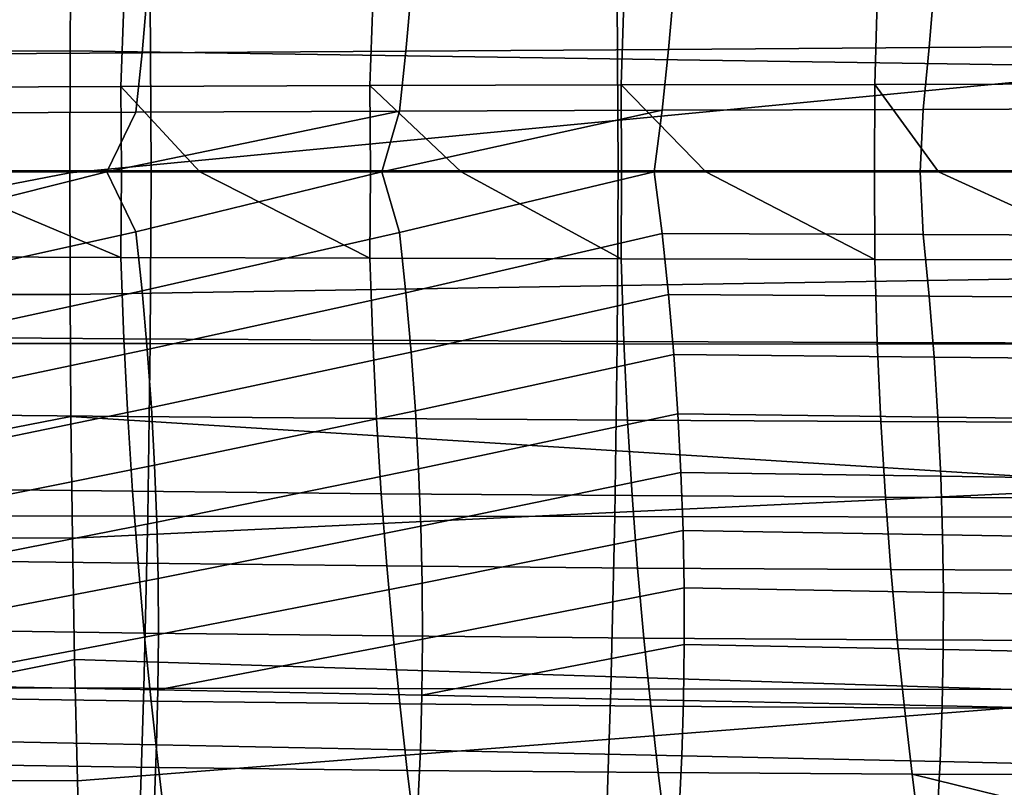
# Model space of a CAD drawing. Header units: metres. Extents: x -248 to 28, y -28 to 28.
# Tile 180 of 256: x -65.35 to -58.04, y -4.56 to 1.13. Entities that reach past the tile are written whole.
import ezdxf

# ---------------------------------------------------------------- set-up
doc = ezdxf.new("R2010")
doc.units = ezdxf.units.M
doc.layers.add('solid_10_061_053_XXX', color=7, linetype='CONTINUOUS')

msp = doc.modelspace()

# ---------------------------------------------------------------- linework, layer by layer
at = {"layer": 'solid_10_061_053_XXX'}
for points in [[(-69.580391, 2.700704, 170.326538), (-64.955215, 2.702453, 168.983292), (-64.966583, 1.800017, 168.944244), (-69.632675, 0.896382, 170.276672)], [(-56.77998, 2.328701, 166.586456), (-56.794006, 0.776512, 166.538208), (-64.973396, 0.896997, 168.920853), (-64.966583, 1.800017, 168.944244)], [(-64.966583, 1.800017, 168.944244), (-64.973396, 0.896997, 168.920853), (-69.632675, 0.896382, 170.276672)], [(-56.681873, 0.935037, 114.307564), (-56.648174, 1.391925, 114.26265), (-58.560345, 1.372977, 114.959084), (-58.597073, 0.921766, 115.00486)], [(-64.438148, 0.882557, 117.131927), (-64.399887, 1.317322, 117.086807), (-66.363876, 1.299178, 117.80265), (-66.399544, 0.869701, 117.846283)], [(-62.48045, 0.895524, 116.418961), (-62.441257, 1.335675, 116.373024), (-64.399887, 1.317322, 117.086807), (-64.438148, 0.882557, 117.131927)], [(-60.531677, 0.908596, 115.709297), (-60.493057, 1.354229, 115.663162), (-62.441257, 1.335675, 116.373024), (-62.48045, 0.895524, 116.418961)], [(-58.597073, 0.921766, 115.00486), (-58.560345, 1.372977, 114.959084), (-60.493057, 1.354229, 115.663162), (-60.531677, 0.908596, 115.709297)], [(-64.378067, 1.288877, 175.453201), (-67.843987, 1.286783, 176.320541), (-67.838402, 0.007669, 176.342896), (-64.372192, 0.007681, 175.47673)], [(-62.726814, 1.248698, 80.114868), (-62.747414, 0.639937, 80.074783), (-64.59668, 0.633683, 81.152336), (-64.574577, 1.237488, 81.189713)], [(-60.912121, 1.290834, 174.585999), (-64.378067, 1.288877, 175.453201), (-64.372192, 0.007681, 175.47673), (-60.905987, 0.007693, 174.61055)], [(-60.864113, 1.257823, 78.992065), (-60.883301, 0.645062, 78.949448), (-62.747414, 0.639937, 80.074783), (-62.726814, 1.248698, 80.114868)], [(-57.446144, 1.292654, 173.718903), (-60.912121, 1.290834, 174.585999), (-60.905987, 0.007693, 174.61055), (-57.439781, 0.007704, 173.744354)], [(-58.983124, 1.265004, 77.81752), (-59.001095, 0.649129, 77.772644), (-60.883301, 0.645062, 78.949448), (-60.864113, 1.257823, 78.992065)], [(-57.080494, 1.270384, 76.587456), (-57.097546, 0.652209, 76.540672), (-59.001095, 0.649129, 77.772644), (-58.983124, 1.265004, 77.81752)], [(-64.574577, 1.237488, 81.189713), (-64.59668, 0.633683, 81.152336), (-66.434341, 0.626229, 82.185814), (-66.410759, 1.22405, 82.220383)], [(-69.632675, 0.896382, 170.276672), (-64.973396, 0.896997, 168.920853), (-64.975647, -0.006317, 168.913116), (-69.6325, -0.909006, 170.276855)], [(-64.483994, 0.443483, 117.167473), (-64.438148, 0.882557, 117.131927), (-66.399544, 0.869701, 117.846283), (-66.442345, 0.436656, 117.880379)], [(-56.794006, 0.776512, 166.538208), (-64.975647, -0.006317, 168.913116), (-64.973396, 0.896997, 168.920853)], [(-62.52755, 0.45035, 116.455276), (-62.48045, 0.895524, 116.418961), (-64.438148, 0.882557, 117.131927), (-64.483994, 0.443483, 117.167473)], [(-60.578438, 0.457252, 115.745758), (-60.531677, 0.908596, 115.709297), (-62.48045, 0.895524, 116.418961), (-62.52755, 0.45035, 116.455276)], [(-58.642067, 0.464187, 115.040901), (-58.597073, 0.921766, 115.00486), (-60.531677, 0.908596, 115.709297), (-60.578438, 0.457252, 115.745758)], [(-56.723858, 0.471154, 114.342667), (-56.681873, 0.935037, 114.307564), (-58.597073, 0.921766, 115.00486), (-58.642067, 0.464187, 115.040901)], [(-56.794006, 0.776512, 166.538208), (-56.794006, -0.776512, 166.538208), (-64.973335, -0.90963, 168.921066), (-64.975647, -0.006317, 168.913116)], [(-64.59668, 0.633683, 81.152336), (-64.592461, 0, 81.13253), (-66.103905, 0, 81.986008), (-66.434341, 0.626229, 82.185814)], [(-62.747414, 0.639937, 80.074783), (-62.74258, 0, 80.053711), (-64.010712, 0, 80.797371), (-64.59668, 0.633683, 81.152336)], [(-64.010712, 0, 80.797371), (-64.592461, 0, 81.13253), (-64.59668, 0.633683, 81.152336)], [(-60.883301, 0.645062, 78.949448), (-60.881149, 0, 78.929192), (-62.071121, 0, 79.652618), (-62.747414, 0.639937, 80.074783)], [(-62.071121, 0, 79.652618), (-62.74258, 0, 80.053711), (-62.747414, 0.639937, 80.074783)], [(-59.001095, 0.649129, 77.772644), (-59.002071, 0, 77.753685), (-60.255424, 0, 78.542274), (-60.883301, 0.645062, 78.949448)], [(-60.255424, 0, 78.542274), (-60.881149, 0, 78.929192), (-60.883301, 0.645062, 78.949448)], [(-58.528004, 0, 77.450668), (-59.002071, 0, 77.753685), (-59.001095, 0.649129, 77.772644)], [(-57.097546, 0.652209, 76.540672), (-57.101898, 0, 76.523384), (-58.528004, 0, 77.450668), (-59.001095, 0.649129, 77.772644)], [(-64.699997, 0, 117.252426), (-64.483994, 0.443483, 117.167473), (-66.442345, 0.436656, 117.880379), (-66.73719, 0, 117.993904)], [(-62.52755, 0.45035, 116.455276), (-64.483994, 0.443483, 117.167473), (-64.699997, 0, 117.252426)], [(-64.483994, -0.443483, 117.167473), (-62.659561, 0, 116.509766), (-62.52755, 0.45035, 116.455276), (-64.699997, 0, 117.252426)], [(-60.578438, 0.457252, 115.745758), (-62.52755, 0.45035, 116.455276), (-62.659561, 0, 116.509766)], [(-62.52755, -0.45035, 116.455276), (-60.638588, 0, 115.774193), (-60.578438, 0.457252, 115.745758), (-62.659561, 0, 116.509766)], [(-58.663349, 0, 115.055267), (-58.642067, 0.464187, 115.040901), (-60.578438, 0.457252, 115.745758), (-60.638588, 0, 115.774193)], [(-56.756496, 0, 114.361229), (-56.723858, 0.471154, 114.342667), (-58.642067, 0.464187, 115.040901), (-58.663349, 0, 115.055267)], [(-64.372192, 0.007681, 175.47673), (-67.838402, 0.007669, 176.342896), (-67.843857, -1.271455, 176.321075), (-64.37793, -1.273525, 175.453766)], [(-66.442345, -0.436656, 117.880379), (-64.699997, 0, 117.252426), (-66.73719, 0, 117.993904)], [(-66.399544, -0.869701, 117.846283), (-64.483994, -0.443483, 117.167473), (-64.699997, 0, 117.252426), (-66.442345, -0.436656, 117.880379)], [(-66.434341, -0.626229, 82.185814), (-66.438187, 0, 82.17144), (-66.103905, 0, 81.986008), (-64.59668, -0.633683, 81.152336)], [(-64.59668, -0.633683, 81.152336), (-66.103905, 0, 81.986008), (-64.592461, 0, 81.13253)], [(-64.59668, -0.633683, 81.152336), (-64.592461, 0, 81.13253), (-64.010712, 0, 80.797371), (-62.747414, -0.639937, 80.074783)], [(-64.438148, -0.882557, 117.131927), (-62.52755, -0.45035, 116.455276), (-62.659561, 0, 116.509766), (-64.483994, -0.443483, 117.167473)], [(-60.905987, 0.007693, 174.61055), (-64.372192, 0.007681, 175.47673), (-64.37793, -1.273525, 175.453766), (-60.911976, -1.275459, 174.586578)], [(-62.747414, -0.639937, 80.074783), (-64.010712, 0, 80.797371), (-62.74258, 0, 80.053711)], [(-62.747414, -0.639937, 80.074783), (-62.74258, 0, 80.053711), (-62.071121, 0, 79.652618), (-60.883301, -0.645062, 78.949448)], [(-62.48045, -0.895524, 116.418961), (-60.578438, -0.457252, 115.745758), (-60.638588, 0, 115.774193), (-62.52755, -0.45035, 116.455276)], [(-60.883301, -0.645062, 78.949448), (-62.071121, 0, 79.652618), (-60.881149, 0, 78.929192)], [(-57.439781, 0.007704, 173.744354), (-60.905987, 0.007693, 174.61055), (-60.911976, -1.275459, 174.586578), (-57.445992, -1.277258, 173.719513)], [(-60.883301, -0.645062, 78.949448), (-60.881149, 0, 78.929192), (-60.255424, 0, 78.542274), (-59.001095, -0.649129, 77.772644)], [(-58.642067, -0.464187, 115.040901), (-58.663349, 0, 115.055267), (-60.638588, 0, 115.774193), (-60.578438, -0.457252, 115.745758)], [(-59.001095, -0.649129, 77.772644), (-60.255424, 0, 78.542274), (-59.002071, 0, 77.753685)], [(-59.001095, -0.649129, 77.772644), (-59.002071, 0, 77.753685), (-58.528004, 0, 77.450668), (-57.097546, -0.652209, 76.540672)], [(-56.723858, -0.471154, 114.342667), (-56.756496, 0, 114.361229), (-58.663349, 0, 115.055267), (-58.642067, -0.464187, 115.040901)], [(-57.097546, -0.652209, 76.540672), (-58.528004, 0, 77.450668), (-57.101898, 0, 76.523384)], [(-64.975647, -0.006317, 168.913116), (-64.973335, -0.90963, 168.921066), (-69.6325, -0.909006, 170.276855)], [(-64.483994, -0.443483, 117.167473), (-66.399544, -0.869701, 117.846283), (-66.363876, -1.299178, 117.80265), (-64.438148, -0.882557, 117.131927)], [(-62.52755, -0.45035, 116.455276), (-64.438148, -0.882557, 117.131927), (-64.399887, -1.317322, 117.086807), (-62.48045, -0.895524, 116.418961)], [(-60.578438, -0.457252, 115.745758), (-62.48045, -0.895524, 116.418961), (-62.441257, -1.335675, 116.373024), (-60.531677, -0.908596, 115.709297)], [(-58.597073, -0.921766, 115.00486), (-58.642067, -0.464187, 115.040901), (-60.578438, -0.457252, 115.745758), (-60.531677, -0.908596, 115.709297)], [(-56.681873, -0.935037, 114.307564), (-56.723858, -0.471154, 114.342667), (-58.642067, -0.464187, 115.040901), (-58.597073, -0.921766, 115.00486)], [(-64.59668, -0.633683, 81.152336), (-64.574577, -1.237488, 81.189713), (-66.410759, -1.22405, 82.220383), (-66.434341, -0.626229, 82.185814)], [(-62.747414, -0.639937, 80.074783), (-62.726814, -1.248698, 80.114868), (-64.574577, -1.237488, 81.189713), (-64.59668, -0.633683, 81.152336)], [(-60.883301, -0.645062, 78.949448), (-60.864113, -1.257823, 78.992065), (-62.726814, -1.248698, 80.114868), (-62.747414, -0.639937, 80.074783)], [(-59.001095, -0.649129, 77.772644), (-58.983124, -1.265004, 77.81752), (-60.864113, -1.257823, 78.992065), (-60.883301, -0.645062, 78.949448)], [(-57.097546, -0.652209, 76.540672), (-57.080494, -1.270384, 76.587456), (-58.983124, -1.265004, 77.81752), (-59.001095, -0.649129, 77.772644)], [(-56.794006, -0.776512, 166.538208), (-56.77998, -2.328701, 166.586456), (-64.966461, -1.812644, 168.944672), (-64.973335, -0.90963, 168.921066)], [(-69.6325, -0.909006, 170.276855), (-64.973335, -0.90963, 168.921066), (-64.966461, -1.812644, 168.944672), (-69.579857, -2.713313, 170.327072)], [(-64.438148, -0.882557, 117.131927), (-66.363876, -1.299178, 117.80265), (-66.335205, -1.725128, 117.749596), (-64.399887, -1.317322, 117.086807)], [(-62.48045, -0.895524, 116.418961), (-64.399887, -1.317322, 117.086807), (-64.369026, -1.74788, 117.032265), (-62.441257, -1.335675, 116.373024)], [(-60.531677, -0.908596, 115.709297), (-62.441257, -1.335675, 116.373024), (-62.409794, -1.770955, 116.31765), (-60.493057, -1.354229, 115.663162)], [(-58.560345, -1.372977, 114.959084), (-58.597073, -0.921766, 115.00486), (-60.531677, -0.908596, 115.709297), (-60.493057, -1.354229, 115.663162)], [(-56.648174, -1.391925, 114.26265), (-56.681873, -0.935037, 114.307564), (-58.597073, -0.921766, 115.00486), (-58.560345, -1.372977, 114.959084)], [(-64.574577, -1.237488, 81.189713), (-64.545395, -1.814735, 81.252869), (-66.380569, -1.796619, 82.279839), (-66.410759, -1.22405, 82.220383)], [(-62.726814, -1.248698, 80.114868), (-62.698631, -1.829742, 80.181526), (-64.545395, -1.814735, 81.252869), (-64.574577, -1.237488, 81.189713)], [(-64.37793, -1.273525, 175.453766), (-67.843857, -1.271455, 176.321075), (-67.860359, -2.548874, 176.255051), (-64.395294, -2.552895, 175.384308)], [(-60.911976, -1.275459, 174.586578), (-64.37793, -1.273525, 175.453766), (-64.395294, -2.552895, 175.384308), (-60.930096, -2.556648, 174.514084)], [(-60.864113, -1.257823, 78.992065), (-60.836815, -1.841853, 79.061928), (-62.698631, -1.829742, 80.181526), (-62.726814, -1.248698, 80.114868)], [(-57.445992, -1.277258, 173.719513), (-60.911976, -1.275459, 174.586578), (-60.930096, -2.556648, 174.514084), (-57.464771, -2.560134, 173.644363)], [(-58.983124, -1.265004, 77.81752), (-58.956501, -1.851282, 77.89019), (-60.836815, -1.841853, 79.061928), (-60.864113, -1.257823, 78.992065)], [(-57.080494, -1.270384, 76.587456), (-57.054226, -1.858244, 76.662437), (-58.956501, -1.851282, 77.89019), (-58.983124, -1.265004, 77.81752)], [(-64.399887, -1.317322, 117.086807), (-66.335205, -1.725128, 117.749596), (-66.313408, -2.147594, 117.687233), (-64.369026, -1.74788, 117.032265)], [(-62.441257, -1.335675, 116.373024), (-64.369026, -1.74788, 117.032265), (-64.345428, -2.174328, 116.968445), (-62.409794, -1.770955, 116.31765)], [(-60.493057, -1.354229, 115.663162), (-62.409794, -1.770955, 116.31765), (-62.38588, -2.201517, 116.253006), (-60.462383, -1.794351, 115.607559)], [(-58.531666, -1.818059, 114.903793), (-58.560345, -1.372977, 114.959084), (-60.493057, -1.354229, 115.663162), (-60.462383, -1.794351, 115.607559)], [(-56.62252, -1.842091, 114.20816), (-56.648174, -1.391925, 114.26265), (-58.560345, -1.372977, 114.959084), (-58.531666, -1.818059, 114.903793)], [(-64.369026, -1.74788, 117.032265), (-66.313408, -2.147594, 117.687233), (-66.298347, -2.566619, 117.615692), (-64.345428, -2.174328, 116.968445)], [(-64.966461, -1.812644, 168.944672), (-64.955025, -2.715069, 168.983948), (-69.579857, -2.713313, 170.327072)], [(-64.545395, -1.814735, 81.252869), (-64.509827, -2.368742, 81.339401), (-66.344406, -2.34709, 82.361961), (-66.380569, -1.796619, 82.279839)], [(-56.77998, -2.328701, 166.586456), (-64.955025, -2.715069, 168.983948), (-64.966461, -1.812644, 168.944672)], [(-62.698631, -1.829742, 80.181526), (-62.663624, -2.386523, 80.272171), (-64.509827, -2.368742, 81.339401), (-64.545395, -1.814735, 81.252869)], [(-62.409794, -1.770955, 116.31765), (-64.345428, -2.174328, 116.968445), (-64.328926, -2.596768, 116.895493), (-62.38588, -2.201517, 116.253006)], [(-60.462383, -1.794351, 115.607559), (-62.38588, -2.201517, 116.253006), (-62.369324, -2.627513, 116.179253), (-60.439442, -2.22916, 115.542664)], [(-58.510815, -2.257252, 114.839188), (-58.531666, -1.818059, 114.903793), (-60.462383, -1.794351, 115.607559), (-60.439442, -2.22916, 115.542664)], [(-56.604671, -2.285809, 114.144333), (-56.62252, -1.842091, 114.20816), (-58.531666, -1.818059, 114.903793), (-58.510815, -2.257252, 114.839188)], [(-60.836815, -1.841853, 79.061928), (-60.802235, -2.40072, 79.156296), (-62.663624, -2.386523, 80.272171), (-62.698631, -1.829742, 80.181526)], [(-58.956501, -1.851282, 77.89019), (-58.922112, -2.41162, 77.987785), (-60.802235, -2.40072, 79.156296), (-60.836815, -1.841853, 79.061928)], [(-57.054226, -1.858244, 76.662437), (-57.019695, -2.419508, 76.76265), (-58.922112, -2.41162, 77.987785), (-58.956501, -1.851282, 77.89019)], [(-64.345428, -2.174328, 116.968445), (-66.298347, -2.566619, 117.615692), (-66.289894, -2.982243, 117.535088), (-64.328926, -2.596768, 116.895493)], [(-62.38588, -2.201517, 116.253006), (-64.328926, -2.596768, 116.895493), (-64.319366, -3.015299, 116.813553), (-62.369324, -2.627513, 116.179253)], [(-60.439442, -2.22916, 115.542664), (-62.369324, -2.627513, 116.179253), (-62.359951, -3.049094, 116.096573), (-60.424034, -2.658855, 115.468689)], [(-58.497559, -2.690794, 114.765495), (-58.510815, -2.257252, 114.839188), (-60.439442, -2.22916, 115.542664), (-60.424034, -2.658855, 115.468689)], [(-56.594391, -2.723352, 114.071396), (-56.604671, -2.285809, 114.144333), (-58.510815, -2.257252, 114.839188), (-58.497559, -2.690794, 114.765495)], [(-56.77998, -2.328701, 166.586456), (-56.751968, -3.878396, 166.682907), (-64.939041, -3.616603, 169.038864), (-64.955025, -2.715069, 168.983948)], [(-64.509827, -2.368742, 81.339401), (-64.468567, -2.902828, 81.446907), (-66.302887, -2.878621, 82.464546), (-66.344406, -2.34709, 82.361961)], [(-62.663624, -2.386523, 80.272171), (-62.622551, -2.922499, 80.384239), (-64.468567, -2.902828, 81.446907), (-64.509827, -2.368742, 81.339401)], [(-60.802235, -2.40072, 79.156296), (-60.761196, -2.937995, 79.272446), (-62.622551, -2.922499, 80.384239), (-62.663624, -2.386523, 80.272171)], [(-58.922112, -2.41162, 77.987785), (-58.880852, -2.949673, 78.107437), (-60.761196, -2.937995, 79.272446), (-60.802235, -2.40072, 79.156296)], [(-57.019695, -2.419508, 76.76265), (-56.977863, -2.957895, 76.885109), (-58.880852, -2.949673, 78.107437), (-58.922112, -2.41162, 77.987785)], [(-64.395294, -2.552895, 175.384308), (-67.860359, -2.548874, 176.255051), (-67.88797, -3.822813, 176.144699), (-64.424316, -3.828535, 175.26828)], [(-60.930096, -2.556648, 174.514084), (-64.395294, -2.552895, 175.384308), (-64.424316, -3.828535, 175.26828), (-60.960361, -3.833868, 174.393036)], [(-57.464771, -2.560134, 173.644363), (-60.930096, -2.556648, 174.514084), (-60.960361, -3.833868, 174.393036), (-57.496109, -3.838812, 173.518997)], [(-64.328926, -2.596768, 116.895493), (-66.289894, -2.982243, 117.535088), (-66.287918, -3.394508, 117.445549), (-64.319366, -3.015299, 116.813553)], [(-62.369324, -2.627513, 116.179253), (-64.319366, -3.015299, 116.813553), (-64.316597, -3.430021, 116.722778), (-62.359951, -3.049094, 116.096573)], [(-60.424034, -2.658855, 115.468689), (-62.359951, -3.049094, 116.096573), (-62.357578, -3.466413, 116.005135), (-60.415955, -3.083635, 115.385811)], [(-58.49168, -3.118925, 114.68293), (-58.497559, -2.690794, 114.765495), (-60.424034, -2.658855, 115.468689), (-60.415955, -3.083635, 115.385811)], [(-56.591438, -3.154995, 113.989586), (-56.594391, -2.723352, 114.071396), (-58.497559, -2.690794, 114.765495), (-58.49168, -3.118925, 114.68293)], [(-69.579857, -2.713313, 170.327072), (-64.955025, -2.715069, 168.983948), (-64.939041, -3.616603, 169.038864), (-69.469955, -4.514369, 170.42601)], [(-64.468567, -2.902828, 81.446907), (-64.422295, -3.420311, 81.572983), (-66.256653, -3.394366, 82.585381), (-66.302887, -2.878621, 82.464546)], [(-62.622551, -2.922499, 80.384239), (-62.576168, -3.441127, 80.515137), (-64.422295, -3.420311, 81.572983), (-64.468567, -2.902828, 81.446907)], [(-60.761196, -2.937995, 79.272446), (-60.71452, -3.457246, 79.407639), (-62.576168, -3.441127, 80.515137), (-62.622551, -2.922499, 80.384239)], [(-58.880852, -2.949673, 78.107437), (-58.833603, -3.4691, 78.246284), (-60.71452, -3.457246, 79.407639), (-60.761196, -2.937995, 79.272446)], [(-56.977863, -2.957895, 76.885109), (-56.929676, -3.477124, 77.026863), (-58.833603, -3.4691, 78.246284), (-58.880852, -2.949673, 78.107437)], [(-64.319366, -3.015299, 116.813553), (-66.287918, -3.394508, 117.445549), (-66.292297, -3.803413, 117.347153), (-64.316597, -3.430021, 116.722778)], [(-62.359951, -3.049094, 116.096573), (-64.316597, -3.430021, 116.722778), (-64.320457, -3.840982, 116.623268), (-62.357578, -3.466413, 116.005135)], [(-60.415955, -3.083635, 115.385811), (-62.357578, -3.466413, 116.005135), (-62.362034, -3.879564, 115.90506), (-60.414993, -3.503697, 115.294235)], [(-58.492954, -3.541884, 114.591698), (-58.49168, -3.118925, 114.68293), (-60.415955, -3.083635, 115.385811), (-60.414993, -3.503697, 115.294235)], [(-56.595577, -3.581011, 113.899132), (-56.591438, -3.154995, 113.989586), (-58.49168, -3.118925, 114.68293), (-58.492954, -3.541884, 114.591698)], [(-64.320457, -3.840982, 116.623268), (-64.316597, -3.430021, 116.722778), (-66.292297, -3.803413, 117.347153)], [(-64.422295, -3.420311, 81.572983), (-64.371727, -3.924509, 81.715218), (-66.206329, -3.89748, 82.722244), (-66.256653, -3.394366, 82.585381)], [(-62.576168, -3.441127, 80.515137), (-62.525234, -3.94586, 80.662292), (-64.371727, -3.924509, 81.715218), (-64.422295, -3.420311, 81.572983)], [(-62.362034, -3.879564, 115.90506), (-62.357578, -3.466413, 116.005135), (-64.320457, -3.840982, 116.623268)], [(-60.71452, -3.457246, 79.407639), (-60.663025, -3.962041, 79.559143), (-62.525234, -3.94586, 80.662292), (-62.576168, -3.441127, 80.515137)], [(-60.420963, -3.919178, 115.194107), (-60.414993, -3.503697, 115.294235), (-62.362034, -3.879564, 115.90506)], [(-58.833603, -3.4691, 78.246284), (-58.781254, -3.973557, 78.401459), (-60.663025, -3.962041, 79.559143), (-60.71452, -3.457246, 79.407639)], [(-58.501175, -3.959841, 114.491966), (-58.492954, -3.541884, 114.591698), (-60.414993, -3.503697, 115.294235), (-60.420963, -3.919178, 115.194107)], [(-56.929676, -3.477124, 77.026863), (-56.876087, -3.980913, 77.184929), (-58.781254, -3.973557, 78.401459), (-58.833603, -3.4691, 78.246284)], [(-56.60659, -4.001602, 113.800224), (-56.595577, -3.581011, 113.899132), (-58.492954, -3.541884, 114.591698), (-58.501175, -3.959841, 114.491966)], [(-64.939041, -3.616603, 169.038864), (-64.918503, -4.516963, 169.109421), (-69.469955, -4.514369, 170.42601)], [(-56.751968, -3.878396, 166.682907), (-64.918503, -4.516963, 169.109421), (-64.939041, -3.616603, 169.038864)], [(-64.424316, -3.828535, 175.26828), (-67.88797, -3.822813, 176.144699), (-67.926758, -5.091472, 175.989822), (-64.465042, -5.098529, 175.10556)], [(-64.330811, -4.248131, 116.515053), (-64.320457, -3.840982, 116.623268), (-66.292297, -3.803413, 117.347153), (-66.30291, -4.20887, 117.239922)], [(-60.960361, -3.833868, 174.393036), (-64.424316, -3.828535, 175.26828), (-64.465042, -5.098529, 175.10556), (-61.002792, -5.105096, 174.22345)], [(-62.373161, -4.288528, 115.796387), (-62.362034, -3.879564, 115.90506), (-64.320457, -3.840982, 116.623268), (-64.330811, -4.248131, 116.515053)], [(-57.496109, -3.838812, 173.518997), (-60.960361, -3.833868, 174.393036), (-61.002792, -5.105096, 174.22345), (-57.539997, -5.111173, 173.343475)], [(-64.371727, -3.924509, 81.715218), (-64.317398, -4.417972, 81.871666), (-66.152412, -4.390378, 82.873337), (-66.206329, -3.89748, 82.722244)], [(-56.751968, -3.878396, 166.682907), (-56.710072, -5.424057, 166.827408), (-64.893425, -5.415842, 169.195572), (-64.918503, -4.516963, 169.109421)], [(-62.525234, -3.94586, 80.662292), (-62.470356, -4.439368, 80.823601), (-64.317398, -4.417972, 81.871666), (-64.371727, -3.924509, 81.715218)], [(-60.663025, -3.962041, 79.559143), (-60.607376, -4.455145, 79.724731), (-62.470356, -4.439368, 80.823601), (-62.525234, -3.94586, 80.662292)], [(-60.433701, -4.330087, 115.085449), (-60.420963, -3.919178, 115.194107), (-62.362034, -3.879564, 115.90506), (-62.373161, -4.288528, 115.796387)], [(-58.516163, -4.372834, 114.383781), (-58.501175, -3.959841, 114.491966), (-60.420963, -3.919178, 115.194107), (-60.433701, -4.330087, 115.085449)], [(-58.781254, -3.973557, 78.401459), (-58.724522, -4.465885, 78.570633), (-60.607376, -4.455145, 79.724731), (-60.663025, -3.962041, 79.559143)], [(-56.876087, -3.980913, 77.184929), (-56.817871, -4.472167, 77.356903), (-58.724522, -4.465885, 78.570633), (-58.781254, -3.973557, 78.401459)], [(-56.624287, -4.416829, 113.692917), (-56.60659, -4.001602, 113.800224), (-58.501175, -3.959841, 114.491966), (-58.516163, -4.372834, 114.383781)], [(-64.347534, -4.651404, 116.398148), (-64.330811, -4.248131, 116.515053), (-66.30291, -4.20887, 117.239922), (-66.319633, -4.610779, 117.123878)], [(-62.390812, -4.693273, 115.679131), (-62.373161, -4.288528, 115.796387), (-64.330811, -4.248131, 116.515053), (-64.347534, -4.651404, 116.398148)], [(-60.453033, -4.736421, 114.968315), (-60.433701, -4.330087, 115.085449), (-62.373161, -4.288528, 115.796387), (-62.390812, -4.693273, 115.679131)], [(-58.537743, -4.780886, 114.267189), (-58.516163, -4.372834, 114.383781), (-60.433701, -4.330087, 115.085449), (-60.453033, -4.736421, 114.968315)], [(-56.648487, -4.826737, 113.577263), (-56.624287, -4.416829, 113.692917), (-58.516163, -4.372834, 114.383781), (-58.537743, -4.780886, 114.267189)], [(-64.317398, -4.417972, 81.871666), (-64.259476, -4.901131, 82.041595), (-66.095062, -4.873432, 83.037994), (-66.152412, -4.390378, 82.873337)], [(-62.470356, -4.439368, 80.823601), (-62.411713, -4.922137, 80.998299), (-64.259476, -4.901131, 82.041595), (-64.317398, -4.417972, 81.871666)], [(-60.607376, -4.455145, 79.724731), (-60.547771, -4.937105, 79.903595), (-62.411713, -4.922137, 80.998299), (-62.470356, -4.439368, 80.823601)], [(-58.724522, -4.465885, 78.570633), (-58.663631, -4.946689, 78.752983), (-60.547771, -4.937105, 79.903595), (-60.607376, -4.455145, 79.724731)], [(-69.469955, -4.514369, 170.42601), (-64.918503, -4.516963, 169.109421), (-64.893425, -5.415842, 169.195572), (-69.262657, -6.309947, 170.562317)], [(-56.68848, -5.419312, 77.739441), (-58.663631, -4.946689, 78.752983), (-58.724522, -4.465885, 78.570633), (-56.75528, -4.951543, 77.541939)], [(-56.817871, -4.472167, 77.356903), (-56.75528, -4.951543, 77.541939), (-58.724522, -4.465885, 78.570633)]]:
    msp.add_3dface(points, dxfattribs=at)

doc.saveas('drawing.dxf')
